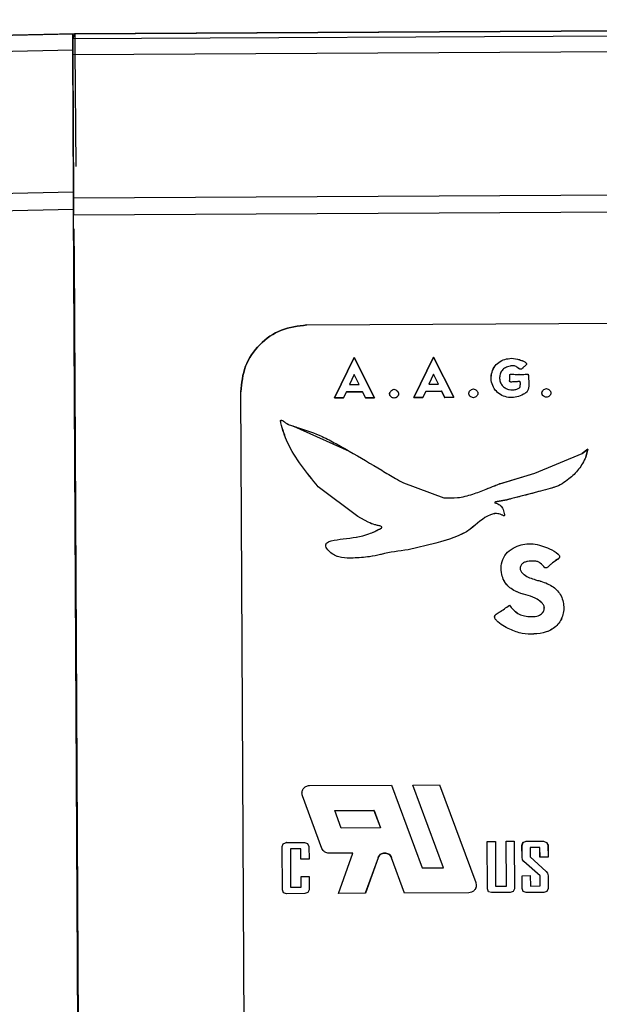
# Model space of a CAD drawing. Header units: millimetres. Extents: x -353 to -36, y 81 to 369.
# Tile 35 of 45: x -157 to -148, y 347 to 361. Entities that reach past the tile are written whole.
import ezdxf

# ---------------------------------------------------------------- set-up
doc = ezdxf.new("R2010")
doc.units = ezdxf.units.MM

msp = doc.modelspace()

# ---------------------------------------------------------------- linework, layer by layer
at = {"color": 7, "linetype": 'Continuous', "lineweight": 25}
for p, q in [((-156.225, 361.15), (-102.308, 361.435)), ((-133.082, 361.347), (-156.202, 361.224)), ((-156.197, 361.225), (-133.082, 361.347)), ((-171.276, 360.881), (-156.225, 361.224)), ((-156.197, 361.225), (-171.248, 360.882)), ((-156.225, 361.224), (-156.202, 361.224)), ((-156.202, 361.224), (-156.225, 361.15)), ((-102.308, 361.192), (-156.225, 360.906)), ((-170.708, 360.651), (-156.225, 360.981)), ((-156.217, 358.842), (-156.225, 360.981)), ((-156.195, 360.982), (-156.182, 359.225)), ((-156.225, 360.906), (-156.217, 358.752)), ((-85.209, 359.129), (-156.217, 358.752)), ((-156.217, 358.842), (-168.03, 358.573)), ((-85.208, 358.872), (-156.216, 358.496)), ((-168.024, 358.316), (-156.216, 358.585)), ((-156.094, 335.57), (-156.216, 358.585)), ((-156.209, 357.879), (-156.099, 337.174)), ((-152.707, 356.843), (-134.502, 356.94)), ((-152.707, 356.843), (-152.706, 356.843)), ((-152.706, 356.843), (-134.502, 356.94)), ((-151.993, 356.355), (-152.289, 355.746)), ((-152.288, 355.746), (-151.992, 356.355)), ((-151.69, 355.749), (-151.993, 356.355)), ((-151.993, 356.355), (-151.992, 356.355)), ((-151.992, 356.355), (-151.69, 355.749)), ((-150.8, 356.361), (-151.096, 355.752)), ((-151.096, 355.752), (-150.8, 356.361)), ((-150.497, 355.755), (-150.8, 356.361)), ((-150.8, 356.361), (-150.497, 355.755)), ((-150.8, 356.361), (-150.8, 356.361)), ((-149.625, 356.343), (-149.625, 356.343)), ((-151.992, 356.098), (-152.064, 355.946)), ((-151.992, 356.098), (-152.064, 355.946)), ((-151.918, 355.947), (-151.992, 356.098)), ((-151.918, 355.947), (-151.992, 356.098)), ((-151.992, 356.098), (-151.992, 356.098)), ((-150.8, 356.104), (-150.871, 355.953)), ((-150.799, 356.104), (-150.871, 355.953)), ((-150.725, 355.953), (-150.8, 356.104)), ((-150.8, 356.104), (-150.799, 356.104)), ((-150.725, 355.953), (-150.799, 356.104)), ((-149.556, 356.099), (-149.556, 356.099)), ((-152.064, 355.946), (-151.918, 355.947)), ((-152.064, 355.946), (-151.918, 355.947)), ((-152.064, 355.946), (-152.064, 355.946)), ((-151.918, 355.947), (-151.918, 355.947)), ((-150.871, 355.953), (-150.725, 355.953)), ((-150.871, 355.953), (-150.725, 355.953)), ((-150.871, 355.953), (-150.871, 355.953)), ((-150.725, 355.953), (-150.725, 355.953)), ((-149.591, 355.989), (-149.591, 355.989)), ((-153.608, 338.237), (-153.701, 355.838)), ((-153.701, 355.838), (-153.701, 355.838)), ((-153.608, 338.237), (-153.701, 355.838)), ((-152.154, 355.746), (-152.11, 355.838)), ((-152.11, 355.838), (-152.154, 355.746)), ((-152.11, 355.838), (-151.87, 355.839)), ((-151.87, 355.839), (-152.11, 355.838)), ((-152.11, 355.838), (-152.11, 355.838)), ((-151.87, 355.839), (-151.825, 355.748)), ((-151.825, 355.748), (-151.87, 355.839)), ((-151.87, 355.839), (-151.87, 355.839)), ((-151.394, 355.876), (-151.394, 355.876)), ((-150.962, 355.753), (-150.918, 355.844)), ((-150.917, 355.844), (-150.962, 355.753)), ((-150.918, 355.844), (-150.678, 355.846)), ((-150.918, 355.844), (-150.917, 355.844)), ((-150.677, 355.846), (-150.917, 355.844)), ((-150.678, 355.846), (-150.633, 355.754)), ((-150.677, 355.846), (-150.678, 355.846)), ((-150.632, 355.754), (-150.677, 355.846)), ((-150.201, 355.883), (-150.201, 355.883)), ((-149.709, 355.887), (-149.709, 355.887)), ((-149.102, 355.889), (-149.102, 355.889)), ((-152.289, 355.746), (-152.154, 355.746)), ((-152.289, 355.746), (-152.288, 355.746)), ((-152.154, 355.746), (-152.288, 355.746)), ((-152.154, 355.746), (-152.154, 355.746)), ((-151.825, 355.748), (-151.69, 355.749)), ((-151.69, 355.749), (-151.825, 355.748)), ((-151.825, 355.748), (-151.825, 355.748)), ((-151.69, 355.749), (-151.69, 355.749)), ((-151.393, 355.743), (-151.393, 355.743)), ((-151.096, 355.752), (-150.962, 355.753)), ((-150.962, 355.753), (-151.096, 355.752)), ((-151.096, 355.752), (-151.096, 355.752)), ((-150.962, 355.753), (-150.962, 355.753)), ((-150.633, 355.754), (-150.497, 355.755)), ((-150.633, 355.754), (-150.632, 355.754)), ((-150.497, 355.755), (-150.632, 355.754)), ((-150.497, 355.755), (-150.497, 355.755)), ((-150.2, 355.749), (-150.2, 355.749)), ((-149.101, 355.755), (-149.101, 355.755)), ((-152.909, 355.321), (-152.069, 354.946)), ((-152.909, 355.321), (-152.909, 355.321)), ((-152.069, 354.946), (-152.069, 354.946)), ((-149.275, 354.615), (-148.566, 354.911)), ((-149.275, 354.615), (-148.566, 354.911)), ((-148.478, 354.974), (-148.566, 354.911)), ((-148.566, 354.911), (-148.477, 354.974)), ((-148.566, 354.911), (-148.566, 354.911)), ((-148.507, 354.856), (-148.478, 354.974)), ((-148.477, 354.974), (-148.506, 354.856)), ((-148.478, 354.974), (-148.477, 354.974)), ((-148.506, 354.856), (-148.507, 354.856)), ((-149.805, 354.454), (-149.275, 354.615)), ((-149.804, 354.454), (-149.275, 354.615)), ((-149.275, 354.615), (-149.275, 354.615)), ((-151.254, 354.467), (-150.645, 354.244)), ((-151.253, 354.467), (-151.254, 354.467)), ((-151.253, 354.467), (-150.645, 354.244)), ((-149.804, 354.454), (-149.805, 354.454)), ((-151.937, 353.964), (-152.534, 354.409)), ((-151.937, 353.964), (-152.534, 354.409)), ((-152.534, 354.409), (-152.534, 354.409)), ((-149.19, 354.344), (-149.696, 354.212)), ((-149.19, 354.344), (-149.19, 354.344)), ((-150.645, 354.244), (-150.645, 354.244)), ((-149.852, 354.16), (-149.852, 354.16)), ((-149.843, 354.185), (-149.696, 354.212)), ((-149.696, 354.212), (-149.843, 354.185)), ((-149.843, 354.185), (-149.843, 354.185)), ((-149.696, 354.212), (-149.696, 354.212)), ((-151.782, 353.875), (-151.937, 353.964)), ((-151.781, 353.875), (-151.937, 353.964)), ((-151.937, 353.964), (-151.937, 353.964)), ((-151.781, 353.875), (-151.782, 353.875)), ((-149.818, 354.002), (-149.818, 354.002)), ((-152.158, 353.624), (-152.158, 353.624)), ((-150.765, 353.561), (-151.182, 353.462)), ((-150.764, 353.561), (-151.182, 353.462)), ((-150.764, 353.561), (-150.765, 353.561)), ((-152.345, 353.413), (-152.345, 353.413)), ((-151.182, 353.462), (-151.182, 353.462)), ((-149.055, 353.476), (-149.055, 353.476)), ((-152.011, 353.336), (-152.011, 353.336)), ((-149.123, 353.192), (-149.123, 353.192)), ((-149.774, 353.089), (-149.774, 353.089)), ((-149.659, 352.627), (-149.659, 352.627)), ((-149.171, 352.665), (-149.171, 352.665)), ((-149.358, 352.456), (-149.358, 352.456)), ((-152.667, 349.914), (-151.433, 349.92)), ((-152.667, 349.914), (-151.433, 349.92)), ((-152.667, 349.914), (-152.667, 349.914)), ((-151.433, 349.92), (-150.972, 348.675)), ((-151.433, 349.92), (-151.433, 349.92)), ((-151.433, 349.92), (-150.972, 348.675)), ((-151.111, 349.922), (-150.709, 349.924)), ((-151.111, 349.922), (-150.709, 349.924)), ((-150.65, 348.677), (-151.111, 349.922)), ((-151.111, 349.922), (-151.111, 349.922)), ((-150.65, 348.677), (-151.111, 349.922)), ((-150.709, 349.924), (-150.165, 348.454)), ((-150.709, 349.924), (-150.709, 349.924)), ((-150.709, 349.924), (-150.165, 348.454)), ((-152.48, 348.969), (-152.773, 349.761)), ((-152.773, 349.761), (-152.773, 349.761)), ((-152.479, 348.969), (-152.773, 349.761)), ((-152.287, 349.538), (-151.696, 349.541)), ((-152.287, 349.538), (-151.695, 349.541)), ((-152.189, 349.274), (-152.287, 349.538)), ((-152.287, 349.538), (-152.287, 349.538)), ((-152.189, 349.274), (-152.287, 349.538)), ((-151.696, 349.541), (-151.598, 349.277)), ((-151.695, 349.541), (-151.696, 349.541)), ((-151.695, 349.541), (-151.598, 349.277)), ((-151.598, 349.277), (-152.189, 349.274)), ((-151.598, 349.277), (-152.189, 349.274)), ((-152.189, 349.274), (-152.189, 349.274)), ((-151.598, 349.277), (-151.598, 349.277)), ((-153.075, 348.995), (-153.06, 349.039)), ((-153.075, 348.995), (-153.06, 349.039)), ((-153.072, 348.345), (-153.075, 348.995)), ((-153.075, 348.995), (-153.075, 348.995)), ((-153.071, 348.345), (-153.075, 348.995)), ((-153.06, 349.039), (-153.014, 349.058)), ((-153.06, 349.039), (-153.015, 349.058)), ((-153.06, 349.039), (-153.06, 349.039)), ((-153.015, 349.058), (-152.74, 349.06)), ((-153.014, 349.058), (-153.015, 349.058)), ((-153.014, 349.058), (-152.74, 349.06)), ((-152.74, 349.06), (-152.695, 349.041)), ((-152.74, 349.06), (-152.74, 349.06)), ((-152.74, 349.06), (-152.694, 349.041)), ((-152.695, 349.041), (-152.674, 348.997)), ((-152.694, 349.041), (-152.695, 349.041)), ((-152.694, 349.041), (-152.674, 348.997)), ((-152.674, 348.997), (-152.673, 348.808)), ((-152.674, 348.997), (-152.674, 348.997)), ((-152.674, 348.997), (-152.673, 348.808)), ((-152.479, 348.969), (-152.48, 348.969)), ((-149.988, 348.361), (-149.992, 349.075)), ((-149.992, 349.075), (-149.87, 349.075)), ((-149.992, 349.075), (-149.991, 349.075)), ((-149.991, 349.075), (-149.87, 349.075)), ((-149.988, 348.361), (-149.991, 349.075)), ((-149.87, 349.075), (-149.866, 348.4)), ((-149.87, 349.075), (-149.87, 349.075)), ((-149.87, 349.075), (-149.866, 348.4)), ((-149.707, 349.076), (-149.586, 349.077)), ((-149.707, 349.076), (-149.585, 349.077)), ((-149.704, 348.401), (-149.707, 349.076)), ((-149.707, 349.076), (-149.707, 349.076)), ((-149.704, 348.401), (-149.707, 349.076)), ((-149.586, 349.077), (-149.582, 348.363)), ((-149.585, 349.077), (-149.586, 349.077)), ((-149.585, 349.077), (-149.582, 348.363)), ((-149.469, 349.014), (-149.454, 349.058)), ((-149.468, 348.835), (-149.469, 349.014)), ((-149.468, 349.014), (-149.469, 349.014)), ((-149.468, 349.014), (-149.453, 349.058)), ((-149.467, 348.835), (-149.468, 349.014)), ((-149.454, 349.058), (-149.408, 349.078)), ((-149.453, 349.058), (-149.454, 349.058)), ((-149.453, 349.058), (-149.408, 349.078)), ((-149.408, 349.078), (-149.144, 349.079)), ((-149.408, 349.078), (-149.144, 349.079)), ((-149.408, 349.078), (-149.408, 349.078)), ((-149.199, 348.982), (-149.347, 348.981)), ((-149.347, 348.981), (-149.346, 348.84)), ((-149.346, 348.981), (-149.347, 348.981)), ((-149.199, 348.982), (-149.346, 348.981)), ((-149.346, 348.981), (-149.345, 348.84)), ((-149.199, 348.836), (-149.199, 348.982)), ((-149.199, 348.982), (-149.199, 348.982)), ((-149.198, 348.836), (-149.199, 348.982)), ((-149.144, 349.079), (-149.098, 349.06)), ((-149.144, 349.079), (-149.144, 349.079)), ((-149.144, 349.079), (-149.098, 349.06)), ((-149.098, 349.06), (-149.078, 349.016)), ((-149.098, 349.06), (-149.098, 349.06)), ((-149.098, 349.06), (-149.077, 349.016)), ((-149.078, 349.016), (-149.077, 348.837)), ((-149.077, 349.016), (-149.078, 349.016)), ((-149.077, 349.016), (-149.076, 348.837)), ((-152.796, 348.963), (-152.953, 348.962)), ((-152.795, 348.963), (-152.953, 348.962)), ((-152.953, 348.962), (-152.95, 348.384)), ((-152.953, 348.962), (-152.953, 348.962)), ((-152.953, 348.962), (-152.95, 348.384)), ((-152.795, 348.807), (-152.796, 348.963)), ((-152.795, 348.963), (-152.796, 348.963)), ((-152.795, 348.807), (-152.795, 348.963)), ((-152.012, 348.897), (-152.373, 348.895)), ((-152.372, 348.895), (-152.373, 348.895)), ((-152.012, 348.897), (-152.372, 348.895)), ((-152.229, 348.291), (-152.012, 348.897)), ((-152.229, 348.291), (-152.012, 348.897)), ((-152.012, 348.897), (-152.012, 348.897)), ((-151.635, 348.828), (-151.827, 348.293)), ((-151.635, 348.828), (-151.826, 348.293)), ((-151.635, 348.828), (-151.635, 348.828)), ((-151.235, 348.296), (-151.432, 348.829)), ((-151.432, 348.829), (-151.432, 348.829)), ((-151.235, 348.296), (-151.432, 348.829)), ((-149.462, 348.796), (-149.468, 348.835)), ((-149.467, 348.835), (-149.468, 348.835)), ((-149.462, 348.796), (-149.467, 348.835)), ((-149.346, 348.84), (-149.106, 348.623)), ((-149.345, 348.84), (-149.346, 348.84)), ((-149.345, 348.84), (-149.106, 348.623)), ((-149.077, 348.837), (-149.199, 348.836)), ((-149.198, 348.836), (-149.199, 348.836)), ((-149.076, 348.837), (-149.198, 348.836)), ((-149.076, 348.837), (-149.077, 348.837)), ((-152.673, 348.808), (-152.795, 348.807)), ((-152.673, 348.808), (-152.795, 348.807)), ((-152.795, 348.807), (-152.795, 348.807)), ((-152.673, 348.808), (-152.673, 348.808)), ((-150.972, 348.675), (-150.65, 348.677)), ((-150.972, 348.675), (-150.65, 348.677)), ((-150.972, 348.675), (-150.972, 348.675)), ((-150.65, 348.677), (-150.65, 348.677)), ((-149.442, 348.772), (-149.462, 348.796)), ((-149.462, 348.796), (-149.462, 348.796)), ((-149.442, 348.772), (-149.462, 348.796)), ((-149.197, 348.554), (-149.442, 348.772)), ((-149.442, 348.772), (-149.442, 348.772)), ((-149.197, 348.554), (-149.442, 348.772)), ((-152.794, 348.545), (-152.672, 348.546)), ((-152.793, 348.385), (-152.794, 348.545)), ((-152.793, 348.545), (-152.794, 348.545)), ((-152.793, 348.545), (-152.671, 348.546)), ((-152.792, 348.385), (-152.793, 348.545)), ((-152.672, 348.546), (-152.671, 348.347)), ((-152.671, 348.546), (-152.672, 348.546)), ((-152.671, 348.546), (-152.67, 348.347)), ((-149.466, 348.558), (-149.344, 348.559)), ((-149.466, 348.558), (-149.344, 348.559)), ((-149.465, 348.364), (-149.466, 348.558)), ((-149.466, 348.558), (-149.466, 348.558)), ((-149.465, 348.364), (-149.466, 348.558)), ((-149.344, 348.559), (-149.343, 348.403)), ((-149.344, 348.559), (-149.344, 348.559)), ((-149.344, 348.559), (-149.343, 348.403)), ((-149.196, 348.404), (-149.197, 348.554)), ((-149.197, 348.554), (-149.197, 348.554)), ((-149.196, 348.404), (-149.197, 348.554)), ((-149.106, 348.623), (-149.086, 348.594)), ((-149.106, 348.623), (-149.106, 348.623)), ((-149.106, 348.623), (-149.085, 348.594)), ((-149.086, 348.594), (-149.075, 348.555)), ((-149.085, 348.594), (-149.086, 348.594)), ((-149.085, 348.594), (-149.075, 348.555)), ((-149.075, 348.555), (-149.074, 348.366)), ((-149.075, 348.555), (-149.075, 348.555)), ((-149.075, 348.555), (-149.074, 348.366)), ((-152.95, 348.384), (-152.793, 348.385)), ((-152.95, 348.384), (-152.792, 348.385)), ((-152.95, 348.384), (-152.95, 348.384)), ((-152.793, 348.385), (-152.792, 348.385)), ((-150.165, 348.454), (-150.158, 348.415)), ((-150.165, 348.454), (-150.165, 348.454)), ((-150.165, 348.454), (-150.158, 348.415)), ((-150.158, 348.415), (-150.158, 348.415)), ((-149.866, 348.4), (-149.704, 348.401)), ((-149.866, 348.4), (-149.704, 348.401)), ((-149.866, 348.4), (-149.866, 348.4)), ((-149.704, 348.401), (-149.704, 348.401)), ((-149.343, 348.403), (-149.196, 348.404)), ((-149.343, 348.403), (-149.196, 348.404)), ((-149.343, 348.403), (-149.343, 348.403)), ((-149.196, 348.404), (-149.196, 348.404)), ((-153.056, 348.301), (-153.072, 348.345)), ((-153.071, 348.345), (-153.072, 348.345)), ((-153.056, 348.301), (-153.071, 348.345)), ((-153.01, 348.287), (-153.056, 348.301)), ((-153.056, 348.301), (-153.056, 348.301)), ((-153.01, 348.287), (-153.056, 348.301)), ((-152.736, 348.288), (-153.01, 348.287)), ((-152.736, 348.288), (-153.01, 348.287)), ((-153.01, 348.287), (-153.01, 348.287)), ((-152.691, 348.303), (-152.736, 348.288)), ((-152.69, 348.303), (-152.736, 348.288)), ((-152.736, 348.288), (-152.736, 348.288)), ((-152.671, 348.347), (-152.691, 348.303)), ((-152.69, 348.303), (-152.691, 348.303)), ((-152.67, 348.347), (-152.69, 348.303)), ((-152.67, 348.347), (-152.671, 348.347)), ((-151.827, 348.293), (-152.229, 348.291)), ((-151.826, 348.293), (-152.229, 348.291)), ((-152.229, 348.291), (-152.229, 348.291)), ((-151.826, 348.293), (-151.827, 348.293)), ((-150.271, 348.301), (-151.235, 348.296)), ((-150.27, 348.301), (-151.235, 348.296)), ((-151.235, 348.296), (-151.235, 348.296)), ((-150.27, 348.301), (-150.271, 348.301)), ((-149.972, 348.317), (-149.988, 348.361)), ((-149.988, 348.361), (-149.988, 348.361)), ((-149.972, 348.317), (-149.988, 348.361)), ((-149.927, 348.303), (-149.972, 348.317)), ((-149.972, 348.317), (-149.972, 348.317)), ((-149.926, 348.303), (-149.972, 348.317)), ((-149.647, 348.304), (-149.927, 348.303)), ((-149.926, 348.303), (-149.927, 348.303)), ((-149.647, 348.304), (-149.926, 348.303)), ((-149.602, 348.319), (-149.647, 348.304)), ((-149.602, 348.319), (-149.647, 348.304)), ((-149.647, 348.304), (-149.647, 348.304)), ((-149.582, 348.363), (-149.602, 348.319)), ((-149.582, 348.363), (-149.602, 348.319)), ((-149.602, 348.319), (-149.602, 348.319)), ((-149.582, 348.363), (-149.582, 348.363)), ((-149.45, 348.32), (-149.465, 348.364)), ((-149.465, 348.364), (-149.465, 348.364)), ((-149.449, 348.32), (-149.465, 348.364)), ((-149.404, 348.306), (-149.45, 348.32)), ((-149.449, 348.32), (-149.45, 348.32)), ((-149.404, 348.306), (-149.449, 348.32)), ((-149.14, 348.307), (-149.404, 348.306)), ((-149.14, 348.307), (-149.404, 348.306)), ((-149.404, 348.306), (-149.404, 348.306)), ((-149.094, 348.322), (-149.14, 348.307)), ((-149.094, 348.322), (-149.14, 348.307)), ((-149.14, 348.307), (-149.14, 348.307)), ((-149.074, 348.366), (-149.094, 348.322)), ((-149.074, 348.366), (-149.094, 348.322)), ((-149.094, 348.322), (-149.094, 348.322)), ((-149.074, 348.366), (-149.074, 348.366))]:
    msp.add_line(p, q, dxfattribs=at)
for points, knots in [([(-156.225, 360.981), (-156.225, 361.019), (-156.225, 361.092), (-156.226, 361.168), (-156.225, 361.215), (-156.225, 361.221), (-156.225, 361.224)], [0, 0, 0, 0, 0.268467, 0.5246273, 0.7684737, 1, 1, 1, 1]), ([(-156.197, 361.225), (-156.197, 361.222), (-156.197, 361.216), (-156.196, 361.169), (-156.195, 361.093), (-156.195, 361.02), (-156.195, 360.982)], [0, 0, 0, 0, 0.231526, 0.475373, 0.731533, 1, 1, 1, 1]), ([(-156.211, 358.287), (-156.211, 358.286), (-156.211, 358.283), (-156.211, 358.259), (-156.211, 358.221), (-156.211, 358.155), (-156.209, 358.041), (-156.209, 357.939), (-156.209, 357.879)], [0, 0, 0, 0, 0.10076, 0.206776, 0.321108, 0.446208, 0.676472, 1, 1, 1, 1]), ([(-149.556, 356.099), (-149.545, 356.099), (-149.531, 356.1), (-149.499, 356.101), (-149.471, 356.098), (-149.434, 356.1), (-149.411, 356.103), (-149.392, 356.105), (-149.384, 356.104), (-149.38, 356.102), (-149.377, 356.099), (-149.374, 356.093), (-149.371, 356.016), (-149.357, 355.933), (-149.384, 355.851), (-149.406, 355.824), (-149.46, 355.79), (-149.544, 355.757), (-149.648, 355.745), (-149.75, 355.769), (-149.84, 355.822), (-149.904, 355.906), (-149.937, 356.005), (-149.932, 356.11), (-149.894, 356.209), (-149.822, 356.286), (-149.727, 356.33), (-149.659, 356.339), (-149.625, 356.343)], [0, 0, 0, 0, 0.019809, 0.025702, 0.058608, 0.070809, 0.092989, 0.101557, 0.104785, 0.107425, 0.109862, 0.112635, 0.120106, 0.248241, 0.261033, 0.275166, 0.310636, 0.376274, 0.437877, 0.499639, 0.562914, 0.624889, 0.687099, 0.750146, 0.813248, 0.875664, 0.937454, 1, 1, 1, 1]), ([(-149.556, 356.099), (-149.524, 356.099), (-149.485, 356.098), (-149.434, 356.1), (-149.411, 356.103), (-149.391, 356.105), (-149.382, 356.103), (-149.378, 356.101), (-149.376, 356.099), (-149.373, 356.093), (-149.37, 356.016), (-149.358, 355.933), (-149.384, 355.851), (-149.405, 355.824), (-149.46, 355.79), (-149.543, 355.757), (-149.648, 355.745), (-149.749, 355.769), (-149.84, 355.822), (-149.904, 355.905), (-149.937, 356.005), (-149.931, 356.11), (-149.893, 356.208), (-149.822, 356.286), (-149.727, 356.33), (-149.659, 356.339), (-149.625, 356.343)], [0, 0, 0, 0, 0.058579, 0.070771, 0.092962, 0.101323, 0.107352, 0.108473, 0.109654, 0.112375, 0.120043, 0.248187, 0.260856, 0.274946, 0.310595, 0.376238, 0.437723, 0.49961, 0.562753, 0.624867, 0.686934, 0.750133, 0.813077, 0.875656, 0.93745, 1, 1, 1, 1]), ([(-149.625, 356.343), (-149.585, 356.338), (-149.522, 356.33), (-149.452, 356.301), (-149.417, 356.282), (-149.405, 356.269), (-149.402, 356.263), (-149.401, 356.258), (-149.401, 356.253), (-149.411, 356.234), (-149.437, 356.221), (-149.455, 356.198), (-149.466, 356.186), (-149.476, 356.179), (-149.486, 356.176), (-149.496, 356.176), (-149.503, 356.18), (-149.508, 356.183), (-149.51, 356.183), (-149.51, 356.184), (-149.51, 356.184), (-149.511, 356.184), (-149.512, 356.185), (-149.517, 356.188), (-149.528, 356.196), (-149.546, 356.21), (-149.568, 356.224), (-149.604, 356.232), (-149.656, 356.225), (-149.708, 356.209), (-149.747, 356.183), (-149.777, 356.152), (-149.801, 356.102), (-149.81, 356.036), (-149.794, 355.973), (-149.761, 355.919), (-149.727, 355.898), (-149.709, 355.887)], [0, 0, 0, 0, 0.120577, 0.188277, 0.229327, 0.236279, 0.242204, 0.247431, 0.25243, 0.256623, 0.311209, 0.332245, 0.342866, 0.360978, 0.368551, 0.375766, 0.38801, 0.392409, 0.393594, 0.393896, 0.393972, 0.394004, 0.394591, 0.398006, 0.412199, 0.436214, 0.465626, 0.490589, 0.545122, 0.619991, 0.652244, 0.68378, 0.749689, 0.81483, 0.879264, 0.939744, 1, 1, 1, 1]), ([(-149.625, 356.343), (-149.585, 356.338), (-149.516, 356.327), (-149.442, 356.3), (-149.408, 356.274), (-149.401, 356.263), (-149.401, 356.257), (-149.401, 356.253), (-149.411, 356.234), (-149.437, 356.221), (-149.454, 356.199), (-149.461, 356.192), (-149.467, 356.185), (-149.475, 356.179), (-149.486, 356.176), (-149.493, 356.176), (-149.514, 356.185), (-149.537, 356.204), (-149.568, 356.224), (-149.604, 356.232), (-149.656, 356.225), (-149.708, 356.209), (-149.747, 356.183), (-149.777, 356.152), (-149.801, 356.102), (-149.81, 356.036), (-149.794, 355.974), (-149.761, 355.919), (-149.726, 355.898), (-149.709, 355.887)], [0, 0, 0, 0, 0.1206, 0.209732, 0.235077, 0.244247, 0.24839, 0.252479, 0.256386, 0.311292, 0.3325, 0.339071, 0.342955, 0.360593, 0.368277, 0.375771, 0.382526, 0.436096, 0.465303, 0.490466, 0.545009, 0.619892, 0.651913, 0.683373, 0.749619, 0.814431, 0.879219, 0.939562, 1, 1, 1, 1]), ([(-149.591, 355.989), (-149.591, 355.989), (-149.592, 355.989), (-149.595, 355.988), (-149.607, 355.987), (-149.621, 355.985), (-149.635, 355.984), (-149.643, 355.985), (-149.648, 355.987), (-149.652, 355.99), (-149.653, 355.992), (-149.655, 355.997), (-149.655, 356.022), (-149.648, 356.051), (-149.653, 356.081), (-149.653, 356.092), (-149.652, 356.096), (-149.651, 356.099), (-149.648, 356.101), (-149.64, 356.104), (-149.608, 356.101), (-149.579, 356.1), (-149.556, 356.099)], [0, 0, 0, 0, 0.000979, 0.009773, 0.035168, 0.132834, 0.168336, 0.197322, 0.221553, 0.232811, 0.244056, 0.252447, 0.290267, 0.51308, 0.593154, 0.618605, 0.634763, 0.642843, 0.651461, 0.672637, 0.73902, 1, 1, 1, 1]), ([(-149.591, 355.989), (-149.592, 355.989), (-149.604, 355.987), (-149.618, 355.985), (-149.635, 355.984), (-149.642, 355.985), (-149.649, 355.988), (-149.652, 355.991), (-149.655, 355.997), (-149.654, 356.021), (-149.648, 356.051), (-149.652, 356.082), (-149.653, 356.094), (-149.651, 356.099), (-149.648, 356.101), (-149.64, 356.104), (-149.608, 356.101), (-149.579, 356.1), (-149.556, 356.099)], [0, 0, 0, 0, 0.0139994, 0.1329481, 0.1667559, 0.1952129, 0.219952, 0.2433962, 0.2509631, 0.287619, 0.5127712, 0.5917476, 0.6343268, 0.6419889, 0.6502441, 0.6711167, 0.7387917, 1, 1, 1, 1]), ([(-149.709, 355.887), (-149.694, 355.88), (-149.663, 355.868), (-149.612, 355.864), (-149.561, 355.872), (-149.525, 355.886), (-149.505, 355.899), (-149.5, 355.906), (-149.497, 355.912), (-149.495, 355.939), (-149.49, 355.964), (-149.496, 355.986), (-149.497, 355.988), (-149.499, 355.99), (-149.502, 355.991), (-149.517, 355.993), (-149.546, 355.987), (-149.574, 355.988), (-149.591, 355.989)], [0, 0, 0, 0, 0.125136, 0.249291, 0.380088, 0.504979, 0.540612, 0.556443, 0.57176, 0.590739, 0.753333, 0.758646, 0.763839, 0.76934, 0.775511, 0.790787, 0.875285, 1, 1, 1, 1]), ([(-149.709, 355.887), (-149.694, 355.881), (-149.663, 355.868), (-149.612, 355.864), (-149.561, 355.872), (-149.524, 355.885), (-149.503, 355.9), (-149.497, 355.91), (-149.495, 355.939), (-149.49, 355.964), (-149.496, 355.986), (-149.497, 355.988), (-149.499, 355.989), (-149.505, 355.992), (-149.511, 355.992), (-149.525, 355.991), (-149.55, 355.988), (-149.574, 355.988), (-149.591, 355.989)], [0, 0, 0, 0, 0.12454, 0.249432, 0.378938, 0.505321, 0.539366, 0.571805, 0.589576, 0.753522, 0.75851, 0.76346, 0.768821, 0.774953, 0.810724, 0.818604, 0.875192, 1, 1, 1, 1]), ([(-151.393, 355.743), (-151.401, 355.744), (-151.419, 355.746), (-151.44, 355.762), (-151.454, 355.778), (-151.46, 355.794), (-151.461, 355.805), (-151.461, 355.817), (-151.455, 355.832), (-151.442, 355.85), (-151.42, 355.867), (-151.403, 355.873), (-151.394, 355.876)], [0, 0, 0, 0, 0.1231429, 0.2527071, 0.3762232, 0.4337385, 0.4915612, 0.545617, 0.6018026, 0.7308469, 0.8639811, 1, 1, 1, 1]), ([(-151.393, 355.743), (-151.401, 355.744), (-151.418, 355.746), (-151.44, 355.762), (-151.454, 355.778), (-151.459, 355.794), (-151.461, 355.805), (-151.46, 355.817), (-151.455, 355.832), (-151.442, 355.85), (-151.42, 355.867), (-151.402, 355.873), (-151.394, 355.876)], [0, 0, 0, 0, 0.122412, 0.252623, 0.374766, 0.432633, 0.491453, 0.544589, 0.600457, 0.730765, 0.863117, 1, 1, 1, 1]), ([(-151.394, 355.876), (-151.385, 355.874), (-151.367, 355.868), (-151.346, 355.851), (-151.332, 355.834), (-151.326, 355.818), (-151.325, 355.806), (-151.327, 355.795), (-151.332, 355.779), (-151.345, 355.762), (-151.367, 355.746), (-151.384, 355.744), (-151.393, 355.743)], [0, 0, 0, 0, 0.134018, 0.268723, 0.395005, 0.451926, 0.508018, 0.563715, 0.62048, 0.746952, 0.875198, 1, 1, 1, 1]), ([(-151.394, 355.876), (-151.385, 355.874), (-151.367, 355.868), (-151.345, 355.851), (-151.332, 355.833), (-151.326, 355.818), (-151.325, 355.807), (-151.326, 355.795), (-151.332, 355.78), (-151.345, 355.763), (-151.367, 355.746), (-151.384, 355.744), (-151.393, 355.743)], [0, 0, 0, 0, 0.1347484, 0.2697042, 0.3950535, 0.451796, 0.5077231, 0.5628266, 0.6190989, 0.7451488, 0.8747946, 1, 1, 1, 1]), ([(-150.2, 355.749), (-150.209, 355.75), (-150.226, 355.753), (-150.248, 355.768), (-150.261, 355.785), (-150.267, 355.8), (-150.269, 355.812), (-150.268, 355.823), (-150.263, 355.839), (-150.249, 355.856), (-150.228, 355.874), (-150.21, 355.88), (-150.201, 355.883)], [0, 0, 0, 0, 0.123143, 0.252707, 0.376223, 0.433739, 0.491561, 0.545617, 0.601803, 0.730847, 0.863981, 1, 1, 1, 1]), ([(-150.2, 355.749), (-150.208, 355.75), (-150.226, 355.753), (-150.247, 355.768), (-150.261, 355.784), (-150.267, 355.8), (-150.268, 355.811), (-150.268, 355.823), (-150.262, 355.839), (-150.249, 355.856), (-150.227, 355.874), (-150.21, 355.88), (-150.201, 355.883)], [0, 0, 0, 0, 0.122412, 0.252623, 0.374766, 0.432633, 0.491453, 0.544589, 0.600457, 0.730765, 0.863117, 1, 1, 1, 1]), ([(-150.201, 355.883), (-150.192, 355.88), (-150.175, 355.874), (-150.153, 355.857), (-150.139, 355.84), (-150.134, 355.824), (-150.133, 355.813), (-150.134, 355.801), (-150.139, 355.786), (-150.153, 355.769), (-150.174, 355.753), (-150.192, 355.75), (-150.2, 355.749)], [0, 0, 0, 0, 0.134018, 0.268723, 0.395005, 0.451926, 0.508018, 0.563715, 0.62048, 0.746952, 0.875198, 1, 1, 1, 1]), ([(-150.201, 355.883), (-150.192, 355.88), (-150.174, 355.874), (-150.153, 355.857), (-150.139, 355.84), (-150.134, 355.824), (-150.132, 355.813), (-150.133, 355.801), (-150.139, 355.786), (-150.152, 355.769), (-150.174, 355.753), (-150.191, 355.75), (-150.2, 355.749)], [0, 0, 0, 0, 0.134748, 0.269704, 0.395053, 0.451796, 0.507723, 0.562827, 0.619099, 0.745149, 0.874795, 1, 1, 1, 1]), ([(-149.101, 355.755), (-149.11, 355.756), (-149.127, 355.758), (-149.149, 355.774), (-149.162, 355.79), (-149.168, 355.806), (-149.17, 355.817), (-149.169, 355.829), (-149.163, 355.845), (-149.15, 355.862), (-149.128, 355.88), (-149.111, 355.886), (-149.102, 355.889)], [0, 0, 0, 0, 0.123143, 0.252707, 0.376223, 0.433739, 0.491561, 0.545617, 0.601803, 0.730847, 0.863981, 1, 1, 1, 1]), ([(-149.101, 355.755), (-149.109, 355.756), (-149.127, 355.758), (-149.148, 355.774), (-149.162, 355.79), (-149.168, 355.806), (-149.169, 355.817), (-149.169, 355.829), (-149.163, 355.844), (-149.15, 355.862), (-149.128, 355.88), (-149.111, 355.886), (-149.102, 355.889)], [0, 0, 0, 0, 0.122412, 0.252623, 0.374766, 0.432633, 0.491453, 0.544589, 0.600457, 0.730765, 0.863117, 1, 1, 1, 1]), ([(-149.102, 355.889), (-149.093, 355.886), (-149.076, 355.88), (-149.054, 355.863), (-149.04, 355.846), (-149.035, 355.83), (-149.033, 355.819), (-149.035, 355.807), (-149.04, 355.792), (-149.054, 355.775), (-149.075, 355.759), (-149.093, 355.756), (-149.101, 355.755)], [0, 0, 0, 0, 0.134018, 0.268723, 0.395005, 0.451926, 0.508018, 0.563715, 0.62048, 0.746952, 0.875198, 1, 1, 1, 1]), ([(-149.102, 355.889), (-149.093, 355.886), (-149.075, 355.88), (-149.054, 355.863), (-149.04, 355.846), (-149.035, 355.83), (-149.033, 355.819), (-149.034, 355.807), (-149.04, 355.792), (-149.053, 355.775), (-149.075, 355.759), (-149.092, 355.756), (-149.101, 355.755)], [0, 0, 0, 0, 0.134748, 0.269704, 0.395053, 0.451796, 0.507723, 0.562827, 0.619099, 0.745149, 0.874795, 1, 1, 1, 1]), ([(-152.534, 354.409), (-152.708, 354.62), (-152.949, 354.911), (-153.076, 355.276), (-153.1, 355.386), (-153.102, 355.396), (-153.103, 355.398), (-153.103, 355.398), (-153.103, 355.398), (-153.103, 355.398), (-153.104, 355.399), (-153.104, 355.401), (-153.104, 355.403), (-153.104, 355.405), (-153.102, 355.406), (-153.1, 355.408), (-153.093, 355.409), (-153.08, 355.408), (-153.068, 355.403), (-153.038, 355.382), (-153.004, 355.355), (-152.954, 355.337), (-152.928, 355.328), (-152.915, 355.323), (-152.911, 355.322), (-152.91, 355.321), (-152.909, 355.321)], [0, 0, 0, 0, 0.589955, 0.815097, 0.833799, 0.836025, 0.837206, 0.837357, 0.837433, 0.837442, 0.837473, 0.839585, 0.841045, 0.842342, 0.843648, 0.845133, 0.849053, 0.858453, 0.873581, 0.876912, 0.937267, 0.968133, 0.990645, 0.996967, 0.998895, 1, 1, 1, 1]), ([(-152.534, 354.409), (-152.708, 354.62), (-152.95, 354.911), (-153.074, 355.276), (-153.1, 355.388), (-153.103, 355.399), (-153.103, 355.403), (-153.103, 355.405), (-153.102, 355.406), (-153.101, 355.407), (-153.099, 355.408), (-153.093, 355.409), (-153.08, 355.408), (-153.067, 355.403), (-153.038, 355.382), (-153.003, 355.355), (-152.954, 355.337), (-152.928, 355.328), (-152.915, 355.323), (-152.911, 355.322), (-152.909, 355.321), (-152.909, 355.321)], [0, 0, 0, 0, 0.589904, 0.815028, 0.833728, 0.839452, 0.841143, 0.842077, 0.843249, 0.844499, 0.845962, 0.847724, 0.858465, 0.873592, 0.87673, 0.937272, 0.968135, 0.990807, 0.997089, 0.998965, 1, 1, 1, 1]), ([(-152.909, 355.321), (-152.884, 355.313), (-152.738, 355.263), (-152.517, 355.193), (-152.312, 355.083), (-152.178, 355.008), (-152.112, 354.97), (-152.069, 354.946)], [0, 0, 0, 0, 0.086258, 0.500024, 0.752141, 0.838593, 1, 1, 1, 1]), ([(-152.069, 354.946), (-151.905, 354.85), (-151.671, 354.714), (-151.402, 354.55), (-151.293, 354.489), (-151.254, 354.467)], [0, 0, 0, 0, 0.6028562, 0.8577986, 1, 1, 1, 1]), ([(-152.069, 354.946), (-151.905, 354.85), (-151.671, 354.714), (-151.402, 354.55), (-151.292, 354.489), (-151.253, 354.467)], [0, 0, 0, 0, 0.6028562, 0.857837, 1, 1, 1, 1]), ([(-148.507, 354.856), (-148.54, 354.792), (-148.606, 354.667), (-148.77, 354.512), (-148.907, 354.424), (-149.008, 354.394), (-149.078, 354.374), (-149.141, 354.357), (-149.19, 354.344)], [0, 0, 0, 0, 0.241916, 0.47467, 0.753842, 0.780132, 0.829919, 1, 1, 1, 1]), ([(-148.506, 354.856), (-148.54, 354.792), (-148.606, 354.667), (-148.77, 354.512), (-148.907, 354.424), (-149.008, 354.394), (-149.078, 354.374), (-149.141, 354.357), (-149.19, 354.344)], [0, 0, 0, 0, 0.2419164, 0.4746703, 0.7538419, 0.7795403, 0.8291302, 1, 1, 1, 1]), ([(-150.645, 354.244), (-150.576, 354.241), (-150.429, 354.236), (-150.214, 354.292), (-150.032, 354.364), (-149.898, 354.419), (-149.83, 354.445), (-149.805, 354.454)], [0, 0, 0, 0, 0.233873, 0.503802, 0.751281, 0.907912, 1, 1, 1, 1]), ([(-150.645, 354.244), (-150.576, 354.241), (-150.429, 354.236), (-150.214, 354.292), (-150.031, 354.364), (-149.897, 354.419), (-149.83, 354.445), (-149.804, 354.454)], [0, 0, 0, 0, 0.23365, 0.503796, 0.751278, 0.908055, 1, 1, 1, 1]), ([(-149.19, 354.344), (-149.274, 354.321), (-149.418, 354.283), (-149.579, 354.242), (-149.661, 354.221), (-149.686, 354.215), (-149.694, 354.213), (-149.696, 354.212)], [0, 0, 0, 0, 0.500001, 0.854351, 0.953263, 0.983153, 1, 1, 1, 1]), ([(-149.843, 354.185), (-149.851, 354.184), (-149.863, 354.181), (-149.876, 354.178), (-149.88, 354.174), (-149.881, 354.173), (-149.881, 354.173), (-149.881, 354.173), (-149.88, 354.172), (-149.878, 354.169), (-149.868, 354.165), (-149.859, 354.162), (-149.852, 354.16)], [0, 0, 0, 0, 0.335855, 0.526468, 0.542267, 0.548917, 0.555263, 0.56181, 0.569019, 0.586672, 0.718247, 1, 1, 1, 1]), ([(-149.843, 354.185), (-149.851, 354.184), (-149.863, 354.181), (-149.876, 354.178), (-149.88, 354.174), (-149.88, 354.174), (-149.88, 354.174), (-149.88, 354.173), (-149.88, 354.173), (-149.88, 354.172), (-149.878, 354.17), (-149.869, 354.165), (-149.86, 354.162), (-149.852, 354.16)], [0, 0, 0, 0, 0.3325803, 0.5286117, 0.540167, 0.5451218, 0.5497727, 0.5543646, 0.5591517, 0.5701268, 0.6012485, 0.6476107, 1, 1, 1, 1]), ([(-149.852, 354.16), (-149.84, 354.155), (-149.815, 354.145), (-149.784, 354.118), (-149.76, 354.086), (-149.744, 354.048), (-149.737, 354.013), (-149.733, 353.99), (-149.733, 353.979), (-149.735, 353.975), (-149.736, 353.973), (-149.737, 353.972), (-149.739, 353.972), (-149.742, 353.971), (-149.756, 353.975), (-149.78, 353.99), (-149.805, 353.998), (-149.818, 354.002)], [0, 0, 0, 0, 0.119844, 0.249363, 0.366361, 0.492375, 0.622248, 0.694751, 0.710647, 0.723041, 0.728365, 0.733435, 0.738563, 0.744054, 0.758371, 0.873751, 1, 1, 1, 1]), ([(-149.852, 354.16), (-149.84, 354.155), (-149.815, 354.144), (-149.784, 354.118), (-149.76, 354.086), (-149.744, 354.048), (-149.737, 354.013), (-149.732, 353.99), (-149.733, 353.979), (-149.734, 353.975), (-149.737, 353.973), (-149.739, 353.971), (-149.742, 353.971), (-149.746, 353.972), (-149.759, 353.977), (-149.782, 353.991), (-149.805, 353.998), (-149.818, 354.002)], [0, 0, 0, 0, 0.1191889, 0.2495738, 0.3652404, 0.4928392, 0.6228513, 0.6954312, 0.7094976, 0.7213088, 0.7321297, 0.7435587, 0.7455369, 0.7560133, 0.7816002, 0.8736159, 1, 1, 1, 1]), ([(-149.818, 354.002), (-149.84, 354.004), (-149.883, 354.009), (-150.047, 353.96), (-150.276, 353.696), (-150.582, 353.612), (-150.765, 353.561)], [0, 0, 0, 0, 0.061558, 0.121599, 0.473985, 1, 1, 1, 1]), ([(-149.818, 354.002), (-149.839, 354.004), (-149.883, 354.008), (-150.046, 353.96), (-150.276, 353.696), (-150.581, 353.612), (-150.764, 353.561)], [0, 0, 0, 0, 0.061298, 0.121581, 0.473974, 1, 1, 1, 1]), ([(-152.158, 353.624), (-152.027, 353.64), (-151.864, 353.66), (-151.691, 353.733), (-151.63, 353.765), (-151.593, 353.782), (-151.58, 353.793), (-151.578, 353.797), (-151.577, 353.799), (-151.577, 353.802), (-151.578, 353.804), (-151.58, 353.806), (-151.595, 353.819), (-151.632, 353.826), (-151.701, 353.84), (-151.749, 353.86), (-151.782, 353.875)], [0, 0, 0, 0, 0.471887, 0.584466, 0.67147, 0.719359, 0.728314, 0.73179, 0.734807, 0.73763, 0.740579, 0.743936, 0.7479, 0.812196, 0.872634, 1, 1, 1, 1]), ([(-152.158, 353.624), (-152.026, 353.64), (-151.863, 353.66), (-151.688, 353.734), (-151.627, 353.766), (-151.591, 353.783), (-151.58, 353.793), (-151.578, 353.797), (-151.577, 353.799), (-151.577, 353.802), (-151.578, 353.804), (-151.58, 353.806), (-151.584, 353.811), (-151.618, 353.825), (-151.688, 353.834), (-151.749, 353.86), (-151.781, 353.875)], [0, 0, 0, 0, 0.472279, 0.584952, 0.680514, 0.720005, 0.728549, 0.731944, 0.734934, 0.737739, 0.74062, 0.743821, 0.747523, 0.763125, 0.872528, 1, 1, 1, 1]), ([(-152.345, 353.413), (-152.367, 353.433), (-152.398, 353.462), (-152.419, 353.507), (-152.421, 353.531), (-152.418, 353.547), (-152.409, 353.562), (-152.384, 353.581), (-152.3, 353.609), (-152.22, 353.617), (-152.158, 353.624)], [0, 0, 0, 0, 0.2004212, 0.2922913, 0.3301606, 0.3656373, 0.4030375, 0.4472114, 0.5758599, 1, 1, 1, 1]), ([(-152.345, 353.413), (-152.366, 353.433), (-152.398, 353.462), (-152.419, 353.507), (-152.421, 353.531), (-152.418, 353.547), (-152.409, 353.562), (-152.384, 353.581), (-152.3, 353.609), (-152.22, 353.617), (-152.158, 353.624)], [0, 0, 0, 0, 0.200439, 0.291515, 0.329585, 0.365602, 0.402204, 0.447162, 0.575822, 1, 1, 1, 1]), ([(-152.011, 353.336), (-152.068, 353.336), (-152.156, 353.335), (-152.271, 353.364), (-152.32, 353.397), (-152.345, 353.413)], [0, 0, 0, 0, 0.491845, 0.746077, 1, 1, 1, 1]), ([(-152.011, 353.336), (-152.068, 353.336), (-152.155, 353.335), (-152.27, 353.363), (-152.32, 353.397), (-152.345, 353.413)], [0, 0, 0, 0, 0.491835, 0.745765, 1, 1, 1, 1]), ([(-151.182, 353.462), (-151.319, 353.443), (-151.459, 353.425), (-151.65, 353.376), (-151.789, 353.349), (-151.928, 353.341), (-152.011, 353.336)], [0, 0, 0, 0, 0.4931693, 0.5042669, 0.7017087, 1, 1, 1, 1]), ([(-151.182, 353.462), (-151.319, 353.443), (-151.459, 353.424), (-151.649, 353.376), (-151.789, 353.349), (-151.927, 353.341), (-152.011, 353.336)], [0, 0, 0, 0, 0.4931694, 0.5042963, 0.7017086, 1, 1, 1, 1]), ([(-149.774, 353.089), (-149.78, 353.132), (-149.792, 353.22), (-149.752, 353.349), (-149.665, 353.455), (-149.548, 353.518), (-149.424, 353.549), (-149.255, 353.556), (-149.136, 353.508), (-149.055, 353.476)], [0, 0, 0, 0, 0.125093, 0.254958, 0.381052, 0.515528, 0.631434, 0.750689, 1, 1, 1, 1]), ([(-149.774, 353.089), (-149.78, 353.132), (-149.792, 353.22), (-149.752, 353.349), (-149.664, 353.455), (-149.548, 353.518), (-149.424, 353.549), (-149.255, 353.556), (-149.136, 353.508), (-149.055, 353.476)], [0, 0, 0, 0, 0.125093, 0.254958, 0.380753, 0.515525, 0.631109, 0.750689, 1, 1, 1, 1]), ([(-149.055, 353.476), (-149.007, 353.454), (-148.955, 353.43), (-148.913, 353.383), (-148.905, 353.369), (-148.903, 353.355), (-148.906, 353.343), (-148.913, 353.332), (-148.921, 353.324), (-148.962, 353.296), (-149.016, 353.266), (-149.061, 353.218), (-149.081, 353.198), (-149.095, 353.19), (-149.11, 353.188), (-149.118, 353.191), (-149.123, 353.192)], [0, 0, 0, 0, 0.3165049, 0.3510958, 0.3903403, 0.4135058, 0.436818, 0.4629717, 0.4939283, 0.506438, 0.7672175, 0.8731693, 0.9112737, 0.9429405, 0.9711562, 1, 1, 1, 1]), ([(-149.055, 353.476), (-149.007, 353.454), (-148.953, 353.429), (-148.911, 353.381), (-148.905, 353.367), (-148.904, 353.358), (-148.905, 353.348), (-148.91, 353.336), (-148.918, 353.327), (-148.929, 353.319), (-148.966, 353.295), (-149.018, 353.263), (-149.061, 353.218), (-149.081, 353.198), (-149.095, 353.191), (-149.109, 353.188), (-149.118, 353.191), (-149.123, 353.192)], [0, 0, 0, 0, 0.3171437, 0.3676102, 0.3885083, 0.407732, 0.4265808, 0.4464282, 0.4933791, 0.497603, 0.5293458, 0.7672273, 0.873393, 0.9108727, 0.9423892, 0.9708275, 1, 1, 1, 1]), ([(-149.123, 353.192), (-149.146, 353.217), (-149.179, 353.253), (-149.237, 353.287), (-149.302, 353.294), (-149.368, 353.29), (-149.43, 353.276), (-149.463, 353.254), (-149.483, 353.23), (-149.493, 353.208), (-149.499, 353.185), (-149.497, 353.163), (-149.489, 353.143), (-149.471, 353.115), (-149.404, 353.055), (-149.304, 353.02), (-149.217, 352.997), (-149.157, 352.98), (-149.086, 352.954), (-149, 352.907), (-148.929, 352.845), (-148.877, 352.766), (-148.847, 352.676), (-148.837, 352.58), (-148.85, 352.485), (-148.884, 352.396), (-148.942, 352.321), (-149.017, 352.262), (-149.133, 352.21), (-149.286, 352.19), (-149.474, 352.193), (-149.665, 352.267), (-149.811, 352.344), (-149.875, 352.424), (-149.881, 352.45), (-149.88, 352.466), (-149.87, 352.482), (-149.86, 352.491), (-149.849, 352.498), (-149.835, 352.506), (-149.769, 352.547), (-149.709, 352.59), (-149.659, 352.627)], [0, 0, 0, 0, 0.033328, 0.047825, 0.064384, 0.097108, 0.112232, 0.126822, 0.134873, 0.142854, 0.150421, 0.157755, 0.164369, 0.171738, 0.189671, 0.251772, 0.27259, 0.278772, 0.313352, 0.345926, 0.375273, 0.405288, 0.436994, 0.468429, 0.499484, 0.530206, 0.560873, 0.591332, 0.623115, 0.684852, 0.741723, 0.805957, 0.884886, 0.899427, 0.905012, 0.910098, 0.915569, 0.922716, 0.92327, 0.927446, 0.938884, 1, 1, 1, 1]), ([(-149.123, 353.192), (-149.146, 353.217), (-149.179, 353.253), (-149.236, 353.287), (-149.302, 353.294), (-149.368, 353.29), (-149.431, 353.276), (-149.463, 353.254), (-149.482, 353.23), (-149.493, 353.208), (-149.498, 353.185), (-149.496, 353.163), (-149.489, 353.143), (-149.471, 353.116), (-149.404, 353.055), (-149.304, 353.02), (-149.217, 352.997), (-149.156, 352.98), (-149.086, 352.954), (-149, 352.907), (-148.929, 352.845), (-148.877, 352.767), (-148.847, 352.676), (-148.837, 352.58), (-148.849, 352.485), (-148.884, 352.396), (-148.941, 352.321), (-149.017, 352.262), (-149.132, 352.21), (-149.286, 352.19), (-149.474, 352.193), (-149.665, 352.267), (-149.81, 352.344), (-149.875, 352.424), (-149.881, 352.449), (-149.88, 352.463), (-149.875, 352.473), (-149.868, 352.483), (-149.859, 352.491), (-149.849, 352.497), (-149.835, 352.506), (-149.769, 352.547), (-149.709, 352.59), (-149.659, 352.627)], [0, 0, 0, 0, 0.033328, 0.047704, 0.06438, 0.097385, 0.112339, 0.126822, 0.13479, 0.142853, 0.150324, 0.157752, 0.164254, 0.171585, 0.18967, 0.251771, 0.272657, 0.278822, 0.313351, 0.34584, 0.375271, 0.405196, 0.436992, 0.46834, 0.499481, 0.530125, 0.56087, 0.591219, 0.623111, 0.684848, 0.741719, 0.805953, 0.884881, 0.899333, 0.904939, 0.910075, 0.91256, 0.915442, 0.922716, 0.923225, 0.927344, 0.938884, 1, 1, 1, 1]), ([(-149.171, 352.665), (-149.194, 352.683), (-149.294, 352.765), (-149.464, 352.785), (-149.611, 352.859), (-149.688, 352.918), (-149.746, 352.996), (-149.765, 353.058), (-149.774, 353.089)], [0, 0, 0, 0, 0.11258, 0.4973, 0.631578, 0.749483, 0.87238, 1, 1, 1, 1]), ([(-149.171, 352.665), (-149.193, 352.683), (-149.293, 352.765), (-149.463, 352.785), (-149.611, 352.859), (-149.687, 352.918), (-149.745, 352.995), (-149.765, 353.058), (-149.774, 353.089)], [0, 0, 0, 0, 0.11241, 0.497288, 0.631312, 0.74947, 0.872228, 1, 1, 1, 1]), ([(-149.659, 352.627), (-149.62, 352.581), (-149.563, 352.513), (-149.45, 352.465), (-149.39, 352.459), (-149.358, 352.456)], [0, 0, 0, 0, 0.494596, 0.729548, 1, 1, 1, 1]), ([(-149.659, 352.627), (-149.62, 352.581), (-149.562, 352.514), (-149.45, 352.465), (-149.39, 352.459), (-149.358, 352.456)], [0, 0, 0, 0, 0.494575, 0.728819, 1, 1, 1, 1]), ([(-149.358, 352.456), (-149.32, 352.455), (-149.268, 352.454), (-149.207, 352.474), (-149.171, 352.498), (-149.143, 352.534), (-149.132, 352.572), (-149.134, 352.602), (-149.143, 352.633), (-149.16, 352.652), (-149.171, 352.665)], [0, 0, 0, 0, 0.296784, 0.403446, 0.503562, 0.629047, 0.7496, 0.806278, 0.864882, 1, 1, 1, 1]), ([(-149.358, 352.456), (-149.319, 352.455), (-149.268, 352.454), (-149.206, 352.474), (-149.171, 352.498), (-149.143, 352.533), (-149.132, 352.572), (-149.133, 352.602), (-149.143, 352.633), (-149.159, 352.651), (-149.171, 352.665)], [0, 0, 0, 0, 0.296754, 0.402379, 0.503518, 0.627766, 0.749482, 0.805771, 0.864217, 1, 1, 1, 1])]:
    msp.add_open_spline(points, degree=3, knots=knots, dxfattribs=at)
for points in [[(-156.225, 361.15), (-156.225, 361.146), (-156.225, 361.139), (-156.225, 361.087), (-156.225, 361.011), (-156.225, 360.941), (-156.225, 360.906)], [(-156.216, 358.585), (-156.216, 358.63), (-156.217, 358.721), (-156.217, 358.802), (-156.217, 358.842)], [(-156.217, 358.752), (-156.217, 358.712), (-156.216, 358.631), (-156.216, 358.541), (-156.216, 358.496)], [(-153.701, 355.838), (-153.687, 355.969), (-153.658, 356.231), (-153.429, 356.563), (-153.1, 356.796), (-152.838, 356.828), (-152.707, 356.843)], [(-152.706, 356.843), (-152.837, 356.828), (-153.099, 356.796), (-153.429, 356.563), (-153.658, 356.231), (-153.687, 355.969), (-153.701, 355.838)], [(-152.773, 349.761), (-152.775, 349.77), (-152.78, 349.787), (-152.78, 349.815), (-152.773, 349.841), (-152.761, 349.866), (-152.742, 349.886), (-152.72, 349.902), (-152.694, 349.912), (-152.676, 349.913), (-152.667, 349.914)], [(-152.773, 349.761), (-152.775, 349.77), (-152.78, 349.787), (-152.78, 349.815), (-152.773, 349.841), (-152.76, 349.866), (-152.742, 349.886), (-152.72, 349.902), (-152.694, 349.912), (-152.676, 349.913), (-152.667, 349.914)], [(-152.373, 348.895), (-152.384, 348.896), (-152.407, 348.898), (-152.439, 348.914), (-152.465, 348.937), (-152.475, 348.958), (-152.48, 348.969)], [(-152.372, 348.895), (-152.384, 348.896), (-152.407, 348.898), (-152.439, 348.914), (-152.465, 348.937), (-152.474, 348.958), (-152.479, 348.969)], [(-151.635, 348.828), (-151.631, 348.838), (-151.621, 348.858), (-151.597, 348.881), (-151.567, 348.896), (-151.534, 348.901), (-151.501, 348.896), (-151.471, 348.881), (-151.446, 348.859), (-151.437, 348.839), (-151.432, 348.829)], [(-151.432, 348.829), (-151.437, 348.839), (-151.446, 348.859), (-151.471, 348.881), (-151.501, 348.896), (-151.534, 348.901), (-151.567, 348.896), (-151.596, 348.881), (-151.621, 348.858), (-151.63, 348.838), (-151.635, 348.828)], [(-150.158, 348.415), (-150.159, 348.4), (-150.163, 348.371), (-150.189, 348.333), (-150.226, 348.307), (-150.256, 348.303), (-150.271, 348.301)], [(-150.158, 348.415), (-150.159, 348.4), (-150.162, 348.371), (-150.188, 348.333), (-150.226, 348.307), (-150.255, 348.303), (-150.27, 348.301)]]:
    msp.add_open_spline(points, degree=3, dxfattribs=at)

doc.saveas('drawing.dxf')
